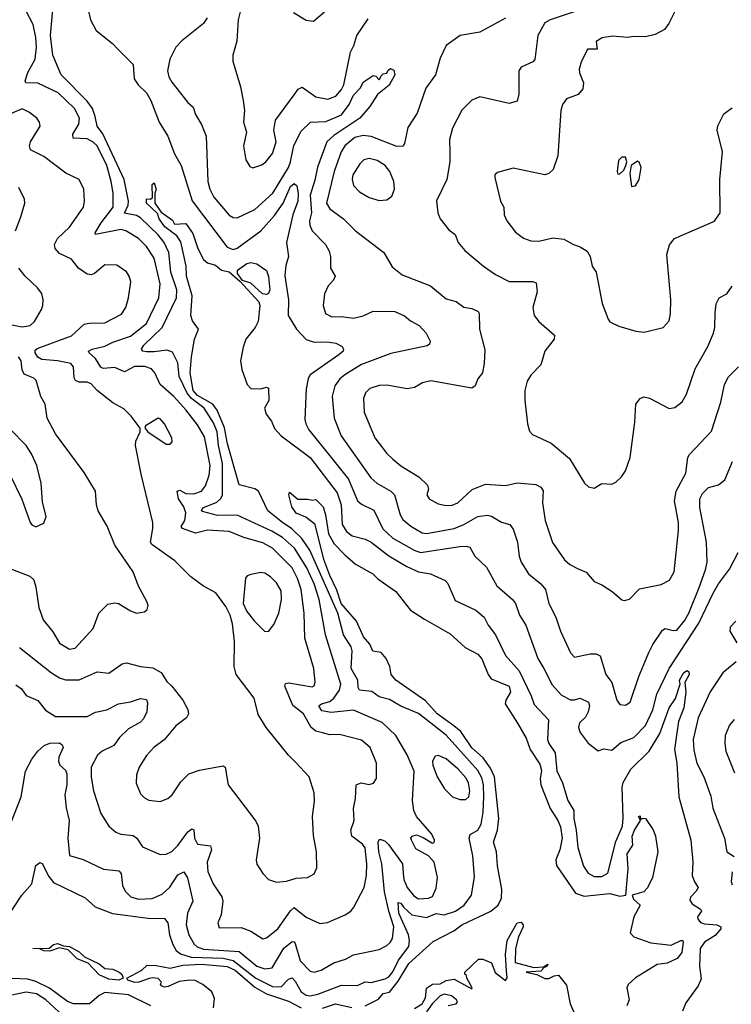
# Model space of a CAD drawing. Extents: x 1246169 to 1426871, y 660025 to 763458.
# Tile 80 of 256: x 1298143 to 1301751, y 682042 to 687035. Entities that reach past the tile are written whole.
import ezdxf

# ---------------------------------------------------------------- set-up
doc = ezdxf.new("R2010")
doc.units = 0

msp = doc.modelspace()

# ---------------------------------------------------------------- linework, layer by layer
at = {"layer": '0CON20XD'}
for points in [[(1298378.3, 683038.3), (1298394, 682975), (1298387.7, 682885), (1298396, 682796), (1298465, 682776.9), (1298568.1, 682728.1), (1298645, 682719.4), (1298656.7, 682705), (1298664.6, 682645), (1298677.7, 682615), (1298706.8, 682586.8), (1298744.7, 682575.3), (1298815, 682577.9), (1298865, 682600.9), (1298903.5, 682636.5), (1298945, 682698.2), (1298975, 682713.1), (1298993.3, 682683.3), (1299020.4, 682565), (1298992.9, 682505), (1298986.7, 682445), (1299000, 682395), (1299026.9, 682346.9), (1299042.9, 682332.9), (1299075, 682321), (1299255, 682310.4), (1299345, 682235.3), (1299385, 682221.2), (1299422.2, 682227.8), (1299482.5, 682327.5), (1299525, 682360.8), (1299535, 682358.9), (1299539.8, 682349.8), (1299565, 682261.8), (1299615, 682210), (1299635, 682205.4), (1299670.8, 682215), (1299735, 682252.1), (1299795, 682271.5), (1299835, 682292.9), (1299965, 682320.5), (1300005, 682340.5), (1300021.9, 682355), (1300032.5, 682375), (1300038.9, 682435), (1300013.8, 682513.8), (1299992.6, 682612.6), (1299979.2, 682755), (1299964, 682815), (1299960.4, 682865), (1299965, 682878), (1299975, 682878.6), (1299995, 682870), (1300012.9, 682852.9), (1300084.3, 682755), (1300086.9, 682705), (1300090.2, 682675), (1300107.4, 682635), (1300141.8, 682591.8), (1300165, 682576.6), (1300215, 682580), (1300235, 682589.4), (1300255, 682631.1), (1300261, 682685), (1300245, 682762.2), (1300215, 682794.2), (1300151.1, 682831.1), (1300128.8, 682875), (1300126.7, 682885), (1300133.3, 682895), (1300155, 682900.8), (1300188.3, 682888.3), (1300235, 682860), (1300245, 682862.5), (1300246, 682875), (1300231.8, 682905), (1300153.9, 682995), (1300141.1, 683025), (1300134.5, 683075), (1300142.2, 683225), (1300107.9, 683307.9), (1300050, 683405), (1299981.4, 683471.4), (1299835, 683533.7), (1299722.4, 683522.4), (1299675, 683530), (1299659.6, 683555), (1299672.5, 683565), (1299715, 683578.1), (1299735, 683594.8), (1299764.2, 683635), (1299771.2, 683665), (1299693.7, 683915), (1299661.9, 684095), (1299636.2, 684175), (1299598.8, 684255), (1299535.7, 684355), (1299475, 684408.5), (1299420.9, 684440.9), (1299245, 684522.2), (1299145, 684521.1), (1299070.5, 684540.5), (1299065.3, 684545), (1299070.7, 684559.3), (1299142, 684588), (1299163, 684607), (1299171.3, 684625), (1299171, 684785), (1299150.7, 684875), (1299144.2, 684945), (1299125, 684991.2), (1299078.9, 685065), (1299013.8, 685113.8), (1298991.3, 685141.3), (1298950.6, 685225), (1298945.2, 685295.2), (1298918.3, 685348.3), (1298890.1, 685360.1), (1298825, 685350), (1298785, 685350.9), (1298768, 685355), (1298761.1, 685365), (1298772.7, 685385), (1298865.1, 685474.9), (1298938, 685625), (1298938.8, 685665), (1298908.8, 685755), (1298898.3, 685855), (1298875.1, 685905.1), (1298845, 685944), (1298755, 686030.9), (1298735, 686041.6), (1298674.4, 686054.4), (1298692.6, 686095), (1298695.2, 686115), (1298672.2, 686225), (1298565, 686455.9), (1298535.2, 686495), (1298526.3, 686545), (1298511.4, 686585), (1298485, 686622.6), (1298352.5, 686755), (1298310.8, 686855), (1298299.8, 686955), (1298315.2, 687144.8)], [(1299277.5, 687145), (1299251.2, 687035), (1299243.7, 686926.3), (1299224, 686855), (1299223.8, 686825), (1299261.9, 686695), (1299275.6, 686625), (1299282, 686575), (1299277.5, 686515), (1299292.5, 686465), (1299278.1, 686395), (1299290, 686325), (1299310.3, 686290.3), (1299325, 686284), (1299370.3, 686299.7), (1299390.8, 686315), (1299425, 686356.2), (1299443.5, 686415), (1299431.4, 686475), (1299439.4, 686525), (1299535, 686654.3), (1299555, 686683.1), (1299575, 686692.2), (1299645, 686644), (1299705, 686632), (1299745, 686647.5), (1299775, 686681.2), (1299787, 686705), (1299819.4, 686870.6), (1299837.1, 686905), (1299851.3, 686955), (1299909.9, 687040.1)], [(1301015, 687094.6), (1300832, 687035), (1300805, 687018.6), (1300770.5, 686955), (1300755, 686833.3), (1300745, 686820.8), (1300685.6, 686794.4), (1300673.6, 686776.4), (1300672.7, 686657.3), (1300665, 686622.5), (1300625, 686610), (1300475, 686643.8), (1300435, 686627.5), (1300383.9, 686576.1), (1300337.5, 686485), (1300321.7, 686428.3), (1300323.6, 686363.6), (1300322.9, 686315), (1300308.5, 686225), (1300256.4, 686116.4), (1300262, 686055), (1300274, 686025), (1300318.9, 685968.9), (1300350.8, 685945), (1300365.8, 685905), (1300399.2, 685865), (1300495, 685784.4), (1300555, 685743.1), (1300625, 685707.9), (1300745, 685707.1), (1300761.3, 685701.3), (1300766.1, 685655), (1300744.5, 685575), (1300751.5, 685535), (1300774.4, 685505), (1300854.4, 685435), (1300851.9, 685415), (1300805.6, 685355), (1300785.5, 685284.5), (1300735, 685232), (1300715, 685202.5), (1300704.4, 685155), (1300704.4, 685105), (1300717.5, 684985), (1300728.3, 684948.3), (1300742.1, 684932.1), (1300837.2, 684887.2), (1300929.8, 684809.8), (1301006.7, 684685), (1301026.4, 684666.4), (1301055, 684660), (1301095, 684683.3), (1301145, 684680), (1301165, 684690), (1301193.9, 684716.1), (1301215, 684747.5), (1301237.5, 684815), (1301261.9, 684995), (1301266.7, 685085), (1301288.8, 685115), (1301307.3, 685122.7), (1301335.4, 685115.4), (1301435, 685064.3), (1301465, 685069.2), (1301502, 685098), (1301523.7, 685136.3), (1301567.9, 685265), (1301632.1, 685377.9), (1301660, 685445), (1301666.4, 685473.6), (1301668, 685548), (1301673.3, 685595), (1301688.8, 685625), (1301728, 685645), (1301755, 685683.8)], [(1299005, 684442.1), (1298967.5, 684455), (1298961.5, 684465), (1298980.8, 684495), (1298985.3, 684535), (1298975.3, 684565), (1298947.7, 684605), (1298941.1, 684645), (1298955, 684649.1), (1298985, 684632.4), (1299025, 684630.6), (1299065.2, 684644.8), (1299085, 684670.6), (1299104.1, 684725.9), (1299109.4, 684775), (1299080.5, 684920.5), (1299045, 684981.2), (1298985, 685056.7), (1298923.8, 685123.8), (1298854.7, 685185), (1298828.8, 685245), (1298810.6, 685265), (1298777.2, 685277.2), (1298725, 685276), (1298675, 685250.2), (1298625, 685271), (1298566.1, 685266.1), (1298555, 685273.3), (1298526.7, 685316.7), (1298494.3, 685345), (1298492, 685355), (1298510, 685365), (1298575, 685380.2), (1298615, 685400), (1298705, 685429.8), (1298786.1, 685495), (1298847.6, 685625), (1298854.7, 685695), (1298824.1, 685825), (1298785.2, 685885.2), (1298745, 685926.2), (1298681.4, 685965), (1298655, 685971.1), (1298526.4, 685946.4), (1298525.7, 685955), (1298556.6, 686005), (1298616, 686085), (1298616.7, 686155), (1298607, 686215), (1298584.4, 686295), (1298535.2, 686395), (1298515, 686414.7), (1298485, 686431.6), (1298414.4, 686435), (1298413.1, 686455), (1298443.3, 686505), (1298445.9, 686535), (1298421.1, 686585), (1298338.5, 686665), (1298235, 686712.5), (1298173.8, 686715), (1298170.8, 686725), (1298185, 686767.8), (1298221, 686835), (1298228, 686895), (1298225.2, 686945), (1298210.6, 687010.6), (1298175, 687079.2)], [(1298489.8, 687085), (1298501.7, 687035), (1298530.4, 686980.4), (1298613.8, 686915), (1298640.8, 686885), (1298717.8, 686807.8), (1298722.5, 686735), (1298743.3, 686705), (1298785, 686664.2), (1298808.5, 686625), (1298849.5, 686515), (1298893.5, 686445), (1298928.5, 686355), (1298962.3, 686295), (1299017.1, 686117.1), (1299195, 685881.6), (1299225, 685870), (1299245, 685876.1), (1299364.6, 685965), (1299435, 686042.4), (1299478.9, 686105), (1299515, 686189.2), (1299535, 686204.5), (1299548.1, 686191.9), (1299555.5, 686155.5), (1299552.4, 686115), (1299528.5, 686045), (1299495.3, 685905.3), (1299505.6, 685835), (1299491.4, 685788.6), (1299486.4, 685736.4), (1299505.4, 685615), (1299503.8, 685535), (1299546.4, 685465), (1299595, 685413.8), (1299635, 685399.7), (1299702.3, 685402.3), (1299745.3, 685395.3), (1299777.9, 685377.9), (1299784, 685365), (1299782, 685355), (1299761.4, 685335), (1299616.2, 685235), (1299604.7, 685215), (1299595, 685162.5), (1299588.5, 685008.5), (1299592.9, 684985), (1299609.1, 684955), (1299722.2, 684815), (1299809.8, 684705), (1299856.2, 684595), (1299875, 684579.1), (1299937.9, 684547.9), (1299983.8, 684453.8), (1300035, 684406.7), (1300142.5, 684345), (1300175, 684333.3), (1300375, 684363.3), (1300406, 684366), (1300425, 684360.6), (1300450.5, 684315), (1300508.9, 684258.9), (1300562.2, 684165), (1300641.5, 684095), (1300656.2, 684075), (1300676.4, 684015), (1300708.5, 683965), (1300769.2, 683795), (1300800, 683745), (1300842.2, 683662.2), (1300889.5, 683609.5), (1300935, 683586.4), (1300955, 683585.3), (1300985, 683594.5), (1301027.3, 683575), (1301030.9, 683555), (1301024.2, 683525), (1301011.2, 683498.8), (1300981.3, 683468.7), (1300975.5, 683445.5), (1300985, 683420), (1301025, 683365.7), (1301075, 683328), (1301105, 683337.1), (1301145, 683330.8), (1301189.9, 683370.1), (1301255.7, 683394.3), (1301315, 683456.5), (1301353.5, 683535), (1301373.3, 683615), (1301434.8, 683745.2), (1301585.2, 683975), (1301657.8, 684127.8), (1301685, 684174.7), (1301741.3, 684248.7), (1301785, 684334)], [(1299094, 687045), (1299074.3, 687015), (1298965, 686927.3), (1298934.6, 686895), (1298904, 686835), (1298892.5, 686775), (1298899.6, 686745), (1298915, 686718.9), (1298994.7, 686614.7), (1299022.1, 686592.1), (1299034.6, 686554.6), (1299065, 686504), (1299088.8, 686445), (1299097.5, 686215), (1299106.9, 686175), (1299127.7, 686135), (1299205, 686044.4), (1299225, 686032.2), (1299245, 686030.5), (1299335, 686073.3), (1299426, 686156), (1299505, 686286.2), (1299516.2, 686315), (1299532.3, 686397.7), (1299570.5, 686469.5), (1299618, 686515), (1299695, 686519.1), (1299775, 686553.4), (1299813, 686605), (1299835, 686651.9), (1299870, 686690), (1299885, 686718.8), (1299935, 686752.5), (1299948.3, 686748.3), (1299965, 686730), (1299977.5, 686752.5), (1299985, 686760), (1300005, 686763.8), (1300010.8, 686779.2), (1300022, 686788), (1300039.8, 686779.8), (1300044.5, 686755), (1300016.1, 686703.9), (1299957.5, 686655), (1299918, 686595), (1299868.1, 686535), (1299735, 686448.7), (1299700, 686415), (1299652, 686288), (1299638.8, 686221.2), (1299616, 686145), (1299621.6, 686055), (1299612, 686015), (1299613.3, 685993.3), (1299625.6, 685965), (1299693.1, 685895), (1299712.1, 685862.1), (1299718.5, 685835), (1299719.4, 685775), (1299742.5, 685735), (1299733.5, 685715), (1299707.5, 685685), (1299688.1, 685645), (1299681.5, 685585), (1299693.1, 685545), (1299725, 685528.2), (1299775, 685529.5), (1299835, 685520.9), (1299885, 685534), (1299935, 685556.2), (1300045, 685554.7), (1300094.1, 685534.1), (1300125, 685507.8), (1300167.5, 685485), (1300202.9, 685445), (1300223.8, 685405), (1300220.5, 685389.5), (1300208.9, 685381.1), (1300025, 685343.1), (1299875, 685286.7), (1299791.8, 685235), (1299766.6, 685213.4), (1299741.2, 685178.8), (1299727.8, 685125), (1299737.2, 685015), (1299772.5, 684925), (1299922.7, 684712.7), (1299954.1, 684684.1), (1300023.7, 684643.7), (1300042.5, 684625), (1300071.8, 684525), (1300085, 684501.1), (1300126.1, 684466.1), (1300183.6, 684433.6), (1300205, 684428.9), (1300345, 684454.3), (1300394.5, 684475), (1300465, 684515.3), (1300515, 684523.3), (1300535, 684517.8), (1300585, 684486.7), (1300628.6, 684475), (1300645, 684452), (1300666.2, 684386.2), (1300675.4, 684315.4), (1300685.5, 684285), (1300723.1, 684225), (1300785, 684173.5), (1300809.2, 684145), (1300825.4, 684075), (1300860.5, 684005), (1300884.6, 683934.6), (1300935, 683823.8), (1300955, 683802), (1301035, 683820), (1301065, 683818.9), (1301085, 683808.5), (1301115, 683713.8), (1301145, 683673.8), (1301169.6, 683585), (1301185, 683562.9), (1301215, 683558.6), (1301237.8, 683575), (1301281.5, 683705), (1301333.1, 683826.9), (1301352.7, 683867.3), (1301401.3, 683938.7), (1301415, 683947.5), (1301455, 683936.9), (1301475, 683938.9), (1301514, 683986), (1301535.6, 684025), (1301587.5, 684155), (1301619.7, 684245), (1301627.8, 684285), (1301624.6, 684385), (1301591.4, 684561.4), (1301590.9, 684605), (1301605, 684631.9), (1301635, 684662.2), (1301685, 684676.7), (1301717.8, 684702.2), (1301756.4, 684795)], [(1299531.3, 687071.3), (1299595, 687032), (1299632.3, 687027.7), (1299688, 687075)], [(1300605, 687042.7), (1300475, 686972.5), (1300375.7, 686954.3), (1300305.5, 686904.5), (1300275, 686840), (1300250.9, 686755), (1300201.7, 686688.3), (1300158.8, 686561.2), (1300111.5, 686488.5), (1300093.4, 686406.6), (1300085.4, 686394.6), (1300055, 686391.8), (1299925, 686442.9), (1299885, 686448.4), (1299842.8, 686437.2), (1299790.7, 686395), (1299772.4, 686365), (1299737.3, 686265), (1299698.6, 686105), (1299715, 686075.2), (1299785, 686024.6), (1299845, 685964.5), (1299989.2, 685855), (1300031.7, 685781.7), (1300081.3, 685741.3), (1300225, 685685.5), (1300305, 685620), (1300355, 685606.7), (1300395, 685577.5), (1300435, 685571.2), (1300466.7, 685555), (1300472.5, 685545), (1300473.3, 685465), (1300500.7, 685360.7), (1300498.3, 685291.7), (1300488.8, 685245), (1300466.4, 685213.6), (1300451.4, 685178.6), (1300435, 685166), (1300227, 685203), (1300185, 685192.9), (1300145, 685170.6), (1300106.6, 685163.4), (1300005, 685181.8), (1299965, 685180.9), (1299918, 685165), (1299896.3, 685143.7), (1299885.6, 685115), (1299889.5, 685045), (1299942.7, 684915), (1300005, 684835.7), (1300035, 684806.9), (1300075, 684772.2), (1300166.1, 684716.1), (1300211.2, 684675), (1300216.2, 684655), (1300206.2, 684625), (1300218.8, 684605), (1300265, 684579.2), (1300305, 684571.4), (1300335, 684573.1), (1300365, 684585.8), (1300437.4, 684652.6), (1300505, 684679.6), (1300605, 684672.9), (1300665, 684687.3), (1300758.9, 684678.9), (1300784.3, 684664.3), (1300796.5, 684646.5), (1300793.6, 684585), (1300806.2, 684496.2), (1300844.7, 684384.7), (1300905, 684295.6), (1300932.6, 684272.6), (1300975, 684250.6), (1301015, 684233.1), (1301055, 684186.2), (1301095, 684168.8), (1301146.7, 684135), (1301195, 684093.3), (1301209.3, 684089.3), (1301235, 684096.7), (1301285, 684148.8), (1301395, 684171.2), (1301437.3, 684192.7), (1301460.8, 684235), (1301482.5, 684445), (1301482.4, 684485), (1301461.8, 684595), (1301470.3, 684645), (1301520, 684735), (1301530.8, 684815), (1301539.1, 684830.9), (1301650.8, 684949.2), (1301698.2, 685095), (1301715.5, 685185), (1301736.5, 685223.5), (1301787.5, 685275)], [(1301463.6, 687076.4), (1301434.3, 687015), (1301412.5, 686985), (1301365, 686959.4), (1301315, 686948.5), (1301255, 686950.6), (1301225, 686945.5), (1301148, 686952), (1301096.4, 686943.6), (1301066, 686925), (1301070, 686885), (1301021.2, 686885), (1300989.7, 686820.3), (1300979.2, 686785), (1300980.8, 686765), (1301001.4, 686715), (1300997.5, 686685), (1300975, 686656), (1300915, 686634), (1300894.5, 686605.5), (1300885.6, 686575)], [(1298142.2, 683852.2), (1298305, 683722.9), (1298345, 683697.9), (1298375, 683687.3), (1298445, 683687.5), (1298535, 683728.5), (1298595, 683721.1), (1298662.1, 683767.9), (1298685, 683773.1), (1298755, 683754.5), (1298817.8, 683747.8), (1298860, 683725), (1298888.7, 683678.7), (1298915, 683656.2), (1298969.4, 683585), (1298995, 683536.7), (1298999.2, 683515), (1298988.8, 683495), (1298934.2, 683455), (1298875, 683383.8), (1298823.8, 683345), (1298785.5, 683304.5), (1298748.6, 683245), (1298735.8, 683205), (1298732.7, 683162.7), (1298755, 683110), (1298775, 683088.8), (1298797.7, 683077.7), (1298855, 683071.2), (1298894.2, 683085.8), (1298916, 683105), (1298959.8, 683170.2), (1298999.8, 683210.2), (1299055, 683229.5), (1299175, 683251.2), (1299184, 683244), (1299199.2, 683155), (1299340.9, 682970.9), (1299351.9, 682945), (1299358.9, 682885), (1299341.4, 682775), (1299345, 682753.3), (1299375, 682706.2), (1299405, 682675.8), (1299445, 682660.8), (1299495, 682666.9), (1299545, 682681.1), (1299602.5, 682685), (1299635.5, 682704.5), (1299650, 682735), (1299647.8, 682815), (1299632.6, 682897.4), (1299626.7, 682995), (1299637.4, 683072.6), (1299635.5, 683114.5), (1299610.6, 683195), (1299540.8, 683270.8), (1299505.4, 683305.4), (1299392, 683445), (1299351.9, 683511.9), (1299332, 683595), (1299241.1, 683715), (1299229.5, 683755), (1299232.4, 683882.4), (1299222.1, 683972.1), (1299210.8, 684015), (1299188.7, 684058.7), (1299137.9, 684127.9), (1299075, 684163.1), (1299010.1, 684210.1), (1298930.2, 684290.2), (1298813.6, 684373.6), (1298805.6, 684385), (1298818.5, 684455), (1298817.1, 684485), (1298759.5, 684730.5), (1298729.4, 684875), (1298731.7, 684898.3), (1298753.3, 684945), (1298753, 684963), (1298708, 685025), (1298671.3, 685061.3), (1298615, 685092.5), (1298535, 685154), (1298505, 685189.2), (1298485, 685197.5), (1298445, 685197.1), (1298425.6, 685205), (1298419.1, 685219.1), (1298416.1, 685275), (1298402, 685292), (1298335, 685305.4), (1298255, 685311.1), (1298234.2, 685324.2), (1298220.9, 685345), (1298221.5, 685358.5), (1298231.8, 685368.2), (1298405, 685432.8), (1298469.4, 685490.6), (1298495, 685496.5), (1298575, 685497.3), (1298658.6, 685541.4), (1298680.9, 685575), (1298694.6, 685625.4), (1298705.6, 685705), (1298698.1, 685735), (1298685, 685755.8), (1298635, 685790), (1298575, 685792.5), (1298521.9, 685748.1), (1298505, 685741.8), (1298485, 685744.6), (1298441.9, 685775), (1298405, 685820.6), (1298345, 685850), (1298323.3, 685875), (1298319.5, 685895), (1298334.5, 685925), (1298395, 685982.5), (1298465.6, 686085), (1298472.2, 686115), (1298468.1, 686175), (1298444.3, 686224.3), (1298376.9, 686256.9), (1298265, 686340.8), (1298198.1, 686375), (1298192.2, 686395), (1298197.3, 686415), (1298246, 686495), (1298243.8, 686515), (1298230, 686535), (1298192, 686565), (1298155, 686583.1), (1298085, 686553.5)], [(1300885.6, 686575), (1300870.8, 686345), (1300848, 686275), (1300825.5, 686254.5), (1300805, 686248.6), (1300645, 686282), (1300565, 686260), (1300552.3, 686247.7), (1300551.2, 686235), (1300580, 686115), (1300598, 686085), (1300599.2, 686045), (1300612, 686015), (1300657.3, 685957.3), (1300696.8, 685926.8), (1300734.5, 685914.5), (1300775, 685911.4), (1300845, 685928.6), (1300902.1, 685922.1), (1300950.8, 685895), (1300985, 685883.8), (1301020.5, 685860.5), (1301035.6, 685835), (1301045.8, 685785), (1301065.7, 685755), (1301095.9, 685595.9), (1301126.1, 685516.1), (1301135, 685503.3), (1301180.5, 685480.5), (1301265.9, 685455.9), (1301308.8, 685451.2), (1301405, 685473.8), (1301435, 685507.5), (1301442.9, 685545), (1301444.5, 685615), (1301423.1, 685845), (1301437.3, 685892.7), (1301462.5, 685925), (1301665, 686013.3), (1301693.8, 686055), (1301693.2, 686225), (1301706.4, 686365), (1301679.1, 686475), (1301682.9, 686497.1), (1301712, 686558), (1301755, 686588.6)], [(1299965, 686118.8), (1300005, 686122.2), (1300029.8, 686140.2), (1300043.5, 686175), (1300040.4, 686215), (1300019.3, 686265), (1299996.4, 686295), (1299955, 686321.6), (1299915, 686331.5), (1299887.5, 686325), (1299867.5, 686305), (1299832.2, 686247.8), (1299827.9, 686225), (1299835.2, 686195), (1299865, 686161.6), (1299915, 686133), (1299965, 686118.8)], [(1301175, 686252.5), (1301185, 686253.3), (1301205, 686272.5), (1301216.7, 686295), (1301221.2, 686315), (1301215, 686337.5), (1301195, 686337.5), (1301179.5, 686320.5), (1301171.2, 686265), (1301175, 686252.5)], [(1301245, 686190), (1301265, 686192.5), (1301283.8, 686225), (1301293.3, 686285), (1301285, 686310), (1301275, 686317.5), (1301243.3, 686295), (1301236, 686255), (1301245, 686190)], [(1299925, 682153.4), (1299995, 682171), (1300015, 682182.2), (1300035, 682206.7), (1300063.3, 682266.7), (1300115, 682335.5), (1300119.2, 682365), (1300114, 682395), (1300064.9, 682505), (1300062.2, 682557.8), (1300075, 682554.4), (1300087.9, 682535), (1300131.8, 682495), (1300205, 682481.6), (1300255, 682502.5), (1300295, 682495.4), (1300353.1, 682515), (1300396.2, 682545), (1300433.8, 682595), (1300448.6, 682688.6), (1300440.8, 682795), (1300421.1, 682885), (1300427.4, 682902.6), (1300465, 682925.5), (1300482.9, 682955), (1300493.4, 683016.6), (1300495.5, 683094.5), (1300493.5, 683155), (1300485, 683190.4), (1300465, 683227.3), (1300422.6, 683275), (1300305, 683406.4), (1300165, 683516.9), (1300075, 683553.8), (1300018.5, 683588.5), (1299965, 683601.5), (1299928, 683628), (1299865, 683635.6), (1299858.7, 683648.7), (1299857.6, 683685), (1299823.3, 683745), (1299828.2, 683835), (1299823.5, 683855), (1299783.9, 683915), (1299755.2, 684025), (1299614.2, 684345), (1299573.5, 684405), (1299522.5, 684452.5), (1299474.7, 684485), (1299401.5, 684545), (1299354.2, 684645), (1299335, 684656.9), (1299255, 684675.8), (1299195.9, 684884.1), (1299181.4, 684965), (1299143.8, 685055), (1299122.5, 685085), (1299045, 685129.2), (1299022.8, 685155), (1299007.5, 685245), (1299013.8, 685326.2), (1299028.6, 685415), (1299049.2, 685465), (1299018.8, 685508.8), (1299010, 685535), (1299016.7, 685635), (1298989.2, 685735), (1298986.4, 685785), (1298959.4, 685909.4), (1298939, 685939), (1298879.3, 685985), (1298850.4, 686025), (1298841.9, 686051.9), (1298785.8, 686105), (1298785, 686126.2), (1298805.8, 686124.2), (1298816.4, 686133.6), (1298815, 686200), (1298825, 686207.5), (1298835.4, 686175), (1298828.1, 686155), (1298827.5, 686105), (1298859.7, 686059.7), (1298918, 686018), (1298928.3, 685998.3), (1298985, 686000.8), (1299021.5, 685951.5), (1299045.5, 685875), (1299075, 685818.5), (1299095, 685802.9), (1299135, 685790), (1299165.7, 685765.7), (1299205, 685756.7), (1299259.4, 685709.4), (1299355.3, 685605), (1299360.4, 685585), (1299351.3, 685505), (1299336, 685475), (1299290, 685415), (1299275.3, 685375), (1299262.2, 685305), (1299269.4, 685260.6), (1299296.9, 685185), (1299315, 685165.7), (1299365, 685163.6), (1299395, 685172), (1299405, 685166.7), (1299405.5, 685104.5), (1299384, 685065), (1299392.9, 685035), (1299419, 684999), (1299435, 684961.8), (1299469.2, 684925), (1299615.8, 684815.8), (1299752.9, 684635), (1299772.6, 684575), (1299778.4, 684475), (1299798.9, 684438.9), (1299828, 684418), (1299895, 684400.6), (1299925, 684386.4), (1300015, 684316.4), (1300105, 684262.3), (1300165, 684235.3), (1300225, 684224.5), (1300300.4, 684190.4), (1300313.8, 684176.2), (1300350.4, 684090.4), (1300455, 684040.5), (1300498.2, 684005), (1300517.9, 683965), (1300554.6, 683915), (1300605, 683811.4), (1300675, 683732.5), (1300736.3, 683606.3), (1300751.8, 683561.8), (1300823.3, 683485), (1300818, 683385), (1300824.8, 683364.8), (1300857, 683317), (1300865.3, 683225.3), (1300895.2, 683165.2), (1300921.5, 683075), (1300952.7, 683025), (1300952.5, 682985), (1300964.7, 682925), (1300972.3, 682837.7), (1301002, 682742), (1301025, 682707.8), (1301055, 682690), (1301095, 682689.6), (1301125, 682707.8), (1301165, 682868), (1301198.4, 682945), (1301202.3, 682987.7), (1301197, 683143), (1301202.9, 683167.1), (1301241.3, 683235), (1301333.9, 683326.1), (1301388.8, 683415), (1301435, 683546.2), (1301467.4, 683592.6), (1301490.6, 683665), (1301488.2, 683685), (1301510.3, 683725), (1301526.7, 683735), (1301535, 683728.8), (1301536.6, 683715), (1301515.7, 683674.3), (1301520, 683625), (1301509.5, 683545), (1301483.3, 683476.7), (1301473.1, 683406.9), (1301462.7, 683335), (1301475.2, 683265), (1301485.4, 683095), (1301544.7, 682874.7), (1301555.5, 682765), (1301552.7, 682695), (1301563.3, 682663.3), (1301582.7, 682635), (1301572.5, 682615), (1301542.9, 682585), (1301540.4, 682570.4), (1301552.2, 682552.2), (1301594.2, 682525), (1301599.2, 682515), (1301580, 682485), (1301580.8, 682475), (1301595, 682457.5), (1301615, 682449.6), (1301677.5, 682445), (1301697.1, 682435), (1301696.9, 682425), (1301669.1, 682390.9), (1301615, 682357.2), (1301592.5, 682325), (1301588.9, 682235), (1301598.1, 682171.9), (1301583.1, 682135), (1301519.7, 682050.3), (1301502.4, 682007.6)], [(1298122.2, 685965), (1298148.1, 686035), (1298169.2, 686105), (1298167.5, 686125), (1298138, 686185)], [(1299395, 685641.3), (1299374.6, 685644.6), (1299315, 685698.4), (1299272, 685712), (1299247.6, 685747.6), (1299247.1, 685765), (1299295, 685798.9), (1299314.1, 685804.1), (1299345, 685796.7), (1299395, 685763.3), (1299405, 685733.3), (1299411.6, 685665), (1299405, 685645.9), (1299395, 685641.3)], [(1298085, 685491.1), (1298155, 685477.1), (1298196.2, 685485), (1298217.5, 685505), (1298254.2, 685565), (1298260, 685585), (1298262.2, 685615), (1298255, 685646), (1298232.9, 685675), (1298170, 685735), (1298138.9, 685775)], [(1298469.1, 684739.1), (1298325.2, 684935), (1298296.9, 684985), (1298282.9, 685015), (1298272.9, 685085), (1298250, 685125), (1298226.9, 685205), (1298215, 685217.8), (1298165, 685237.1), (1298155, 685260), (1298150, 685305), (1298137.3, 685325)], [(1298905, 684883.3), (1298916.7, 684895), (1298913.8, 684915), (1298877.5, 684985), (1298855, 685011.2), (1298845, 685013.8), (1298780, 684975), (1298777.5, 684965), (1298792.5, 684945), (1298885, 684883.3), (1298905, 684883.3)], [(1298225, 684463.8), (1298265, 684482.5), (1298276.7, 684515), (1298259.3, 684589.3), (1298252.5, 684685), (1298230.6, 684775), (1298203.3, 684833.3), (1298175, 684876.2), (1298097.1, 684957.1)], [(1298085, 684255.6), (1298195, 684213.3), (1298214, 684194), (1298225, 684157.5), (1298239.5, 684055), (1298261.7, 683991.7), (1298310.2, 683930.2), (1298345, 683872.9), (1298395, 683843.8), (1298425, 683848.9), (1298515, 683947.5), (1298544.4, 684025), (1298589.1, 684070.9), (1298622.8, 684077.2), (1298643.9, 684073.9), (1298705, 684037.1), (1298735, 684026), (1298775, 684032.5), (1298790, 684045), (1298793.8, 684065), (1298787.1, 684085), (1298745, 684163.3), (1298717.5, 684235), (1298625, 684370), (1298586.1, 684466.1), (1298540.6, 684545), (1298532, 684575), (1298526.7, 684645), (1298469.1, 684739.1)], [(1298094.2, 684725), (1298153, 684603), (1298196.2, 684485), (1298205, 684473.3), (1298225, 684463.8)], [(1299895, 682034.3), (1299961.7, 682068.3), (1299985, 682096.7), (1300017.1, 682102.9), (1300061.1, 682158.9), (1300115, 682248.8), (1300239.9, 682360.1), (1300344.5, 682415), (1300384.5, 682445), (1300531.5, 682515), (1300569.1, 682545), (1300585, 682580), (1300586.5, 682625), (1300565.2, 682745), (1300560.4, 682815), (1300544.8, 682865), (1300566.1, 682925), (1300572.5, 682985), (1300550.6, 683195), (1300530.2, 683240.2), (1300492.8, 683292.8), (1300435, 683342.2), (1300379, 683425), (1300343.8, 683455), (1300259.6, 683515), (1300200.7, 683580.7), (1300050.5, 683685), (1300025.9, 683715), (1300019.5, 683755), (1300001.4, 683795), (1299975, 683826.2), (1299933.3, 683833.3), (1299918.6, 683868.6), (1299885.5, 683905), (1299851.2, 683985), (1299772, 684075), (1299751.4, 684141.4), (1299715, 684216.5), (1299685, 684297.5), (1299640.8, 684475), (1299593.2, 684513.2), (1299545, 684533.1), (1299522.1, 684565), (1299508, 684625), (1299511.2, 684638.8), (1299553.8, 684603.8), (1299603.3, 684603.3), (1299625, 684598.1), (1299645, 684601.2), (1299681.2, 684565), (1299693.6, 684525), (1299708, 684428), (1299737.9, 684377.9), (1299791.5, 684321.5), (1299845, 684273.5), (1299934, 684225), (1299959.4, 684199.4), (1300050, 684135), (1300125, 684041.4), (1300195, 683994.4), (1300325, 683921.5), (1300402, 683852), (1300465, 683818.1), (1300485, 683794), (1300517.7, 683715), (1300532.9, 683692.9), (1300623.6, 683655), (1300630.4, 683625), (1300608.2, 683585), (1300604.5, 683565), (1300667.5, 683467.5), (1300711, 683391), (1300731.6, 683335), (1300780, 683260), (1300788, 683228), (1300781.4, 683185), (1300785.5, 683155), (1300831.7, 683035), (1300870.9, 682975), (1300885, 682941.9), (1300892.3, 682885), (1300881.4, 682825), (1300861.5, 682775), (1300865, 682746.2), (1300960.9, 682605), (1301005, 682590.2), (1301135, 682603.3), (1301185, 682590.8), (1301215.8, 682595), (1301228.4, 682728.4), (1301223.3, 682805), (1301250.9, 682849.1), (1301248.3, 682895), (1301259, 682925), (1301290, 682975), (1301280, 682995), (1301287.7, 682997.7), (1301290, 682980), (1301303.3, 682986.7), (1301315, 682983.8), (1301355, 682926.7), (1301365.6, 682895), (1301377.5, 682815), (1301350.5, 682685), (1301325, 682632), (1301307.8, 682612.2), (1301247.5, 682595), (1301255.5, 682575), (1301288.2, 682545), (1301256.4, 682485), (1301238.6, 682405), (1301256.2, 682385), (1301343.1, 682353.1), (1301445, 682341.5), (1301495, 682365.4), (1301505.3, 682365.3), (1301506.8, 682356.8), (1301499.2, 682305), (1301475.4, 682275), (1301425, 682250.9), (1301375, 682244.6), (1301265, 682177.1), (1301227.1, 682142.9), (1301221.4, 682125), (1301232.5, 682065), (1301220.8, 682035)], [(1298122.7, 683662.7), (1298151.7, 683641.7), (1298175, 683608.5), (1298235, 683583.5), (1298273.2, 683533.2), (1298325, 683502.2), (1298485, 683501.1), (1298527.1, 683522.9), (1298585, 683536), (1298643.8, 683565), (1298705, 683575.3), (1298755, 683592.4), (1298785, 683587.5), (1298790.9, 683570.9), (1298787.2, 683525), (1298771.1, 683488.9), (1298755, 683472.9), (1298695, 683439.3), (1298649.5, 683395), (1298620.4, 683355), (1298561.5, 683325), (1298538.2, 683305), (1298505.4, 683245), (1298504.7, 683194.7), (1298516.4, 683125), (1298555, 683010), (1298595.3, 682945.3), (1298630.8, 682915), (1298655, 682905.5), (1298718.2, 682898.2), (1298736.7, 682885), (1298765, 682840.6), (1298855, 682801.8), (1298885, 682802.7), (1298915, 682817.5), (1298945, 682847.3), (1298995, 682917.3), (1299015, 682931.4), (1299026.3, 682926.3), (1299028.7, 682885), (1299044.5, 682855), (1299110, 682845), (1299115.5, 682825), (1299093, 682763), (1299096.9, 682715), (1299123.1, 682653.1), (1299167, 682587), (1299172.1, 682565), (1299164.4, 682495.6), (1299146.7, 682455), (1299155, 682430), (1299265, 682430.9), (1299315, 682413.5), (1299375, 682374.3), (1299395, 682380), (1299451.8, 682425), (1299515, 682516.5), (1299535, 682532.3), (1299595, 682483.9), (1299665, 682452.5), (1299703, 682457), (1299793.4, 682496.6), (1299821.4, 682515), (1299836.1, 682533.9), (1299888.9, 682635), (1299900.4, 682695), (1299902.9, 682755), (1299894.6, 682835), (1299881.5, 682855), (1299827.3, 682895), (1299821.1, 682925), (1299839.3, 682975), (1299835.8, 683035), (1299845.3, 683085.3), (1299848, 683155), (1299874.4, 683165.6), (1299915, 683157.3), (1299936.3, 683163.7), (1299952.1, 683187.9), (1299952.5, 683265), (1299918.9, 683345), (1299875, 683381.1), (1299765, 683410.5), (1299715, 683408.9), (1299678, 683418), (1299645, 683427.8), (1299620.9, 683445), (1299581.2, 683515), (1299528, 683558), (1299487.2, 683655), (1299491.1, 683668.9), (1299506.9, 683673.1), (1299625, 683652.5), (1299635, 683657.5), (1299641.5, 683675), (1299634.6, 683745.4), (1299588.5, 683898.5), (1299585.2, 684025), (1299569.4, 684145), (1299552, 684202), (1299525, 684256.1), (1299424, 684355), (1299375, 684382.2), (1299279.1, 684409.1), (1299205, 684439.7), (1299095, 684446), (1299035, 684431.3), (1299005, 684442.1)], [(1299405, 683932.5), (1299432, 683968), (1299457.5, 684025), (1299470, 684095), (1299468.5, 684138.5), (1299445, 684180), (1299415, 684210), (1299385, 684228.9), (1299365, 684232.2), (1299315, 684222.5), (1299296.7, 684215), (1299287.7, 684202.3), (1299276, 684075), (1299295, 684033.3), (1299334, 683985), (1299384.4, 683934.4), (1299405, 683932.5)], [(1301774.3, 683985), (1301745.6, 683955), (1301743.7, 683933.7), (1301779.2, 683875)], [(1301775, 683778), (1301707.8, 683722.2), (1301642.6, 683627.4), (1301581.8, 683495), (1301557.2, 683385), (1301560.4, 683330.4), (1301576, 683265), (1301610.8, 683195), (1301647.4, 683097.4), (1301656.8, 683036.8), (1301715.5, 682885), (1301728.5, 682815), (1301765, 682790.9)], [(1301765, 683485.8), (1301741.7, 683458.3), (1301719.5, 683405), (1301717.3, 683365), (1301723.5, 683325), (1301766.5, 683216.5)], [(1298101.1, 682968.9), (1298149.7, 683095), (1298173.2, 683225), (1298205, 683285.8), (1298235, 683325.8), (1298266.7, 683355), (1298295, 683366.4), (1298345, 683368.4), (1298358.6, 683358.6), (1298363.6, 683345), (1298341.9, 683295), (1298339.4, 683275), (1298346, 683255), (1298375, 683228.8), (1298381.4, 683211.4), (1298381.5, 683155), (1298371.1, 683105), (1298378.3, 683038.3)], [(1300405, 683080.9), (1300419.6, 683095), (1300425.2, 683125), (1300418.7, 683165), (1300405, 683190.4), (1300365.3, 683235), (1300305, 683286.8), (1300265, 683304.3), (1300249.2, 683300.8), (1300235.6, 683275), (1300237.8, 683255), (1300259.5, 683195), (1300297.3, 683135), (1300337.1, 683095), (1300375, 683081.3), (1300405, 683080.9)], [(1298058.3, 682451.7), (1298153.7, 682596.3), (1298205, 682653.3), (1298224, 682746), (1298245, 682760.7), (1298256.2, 682756.2), (1298289.9, 682689.9), (1298315, 682660), (1298475, 682582.2), (1298525.9, 682535.9), (1298613.3, 682503.3), (1298795, 682479.6), (1298877.7, 682477.7), (1298893.6, 682455), (1298902.3, 682395), (1298920, 682345), (1298936.8, 682315), (1298957.5, 682297.5), (1299011.9, 682281.9), (1299175, 682275.8), (1299224.6, 682264.6), (1299339.6, 682175), (1299425, 682132.4), (1299468.6, 682131.4), (1299505, 682169.6), (1299525, 682176.9), (1299540.2, 682160.2), (1299569.2, 682105), (1299595, 682089.1), (1299615, 682085.2), (1299655, 682093.4), (1299775, 682139.2), (1299855, 682137.5), (1299895, 682156.8), (1299925, 682153.4)], [(1301755.3, 682714.7), (1301750, 682665), (1301755, 682648)], [(1300145, 682020.8), (1300182.9, 682045), (1300200.6, 682075), (1300205.8, 682124.2), (1300235.4, 682144.6), (1300275, 682146.5), (1300305, 682162.2), (1300345, 682168.8), (1300435, 682120), (1300437.5, 682125), (1300410, 682175), (1300408.3, 682188.3), (1300400, 682195), (1300400, 682205), (1300468.3, 682271.7), (1300491.7, 682271.7), (1300535, 682252.5), (1300553.6, 682203.6), (1300605, 682163.3), (1300613.9, 682176.1), (1300611.4, 682211.4), (1300605.4, 682295), (1300613.7, 682366.3), (1300665, 682454.5), (1300685, 682457.9), (1300695.5, 682445.5), (1300695.7, 682435), (1300671.9, 682385), (1300655.9, 682325), (1300655, 682253.3), (1300748.7, 682228.7), (1300798.3, 682231.7), (1300820, 682245), (1300815.9, 682234.1), (1300801.7, 682228.3), (1300785, 682210), (1300710, 682205), (1300765, 682192.5), (1300805, 682172.5), (1300825, 682172.5), (1300853, 682187), (1300875, 682190), (1300915, 682140), (1300934.3, 682045), (1300964.3, 681975)], [(1298645, 682164.7), (1298595, 682169.8), (1298545, 682190.9), (1298489.9, 682249.9), (1298435, 682272.9), (1298388.3, 682318.3), (1298345, 682327.8), (1298295, 682310.9), (1298265, 682313.3), (1298245, 682324.2), (1298210, 682325), (1298293.1, 682326.9), (1298315, 682345.3), (1298335, 682351.1), (1298365, 682338.1), (1298395, 682335.4), (1298445, 682307.8), (1298472.2, 682282.2), (1298545, 682247.8), (1298575, 682223.6), (1298615, 682220), (1298647.8, 682205), (1298660.6, 682195), (1298667.5, 682175), (1298645, 682164.7)], [(1299126.2, 682025), (1299130.7, 682070.7), (1299116.7, 682105), (1299072.1, 682142.1), (1299032.4, 682162.4), (1299005, 682164.5), (1298952, 682158), (1298895, 682132), (1298875, 682128.8), (1298862.5, 682135), (1298857.5, 682145), (1298862.5, 682155), (1298845, 682172.5), (1298815, 682176.2), (1298795, 682171.4), (1298746.1, 682153.9), (1298726.7, 682153.3), (1298691.2, 682165), (1298686.7, 682175), (1298762, 682215), (1298788.9, 682241.1), (1298835, 682239.3), (1298905, 682225.6), (1298969.4, 682240.6), (1299065.1, 682245.1), (1299195, 682233.4), (1299235, 682215.1), (1299335, 682128.8), (1299395, 682095.8), (1299505, 682058.3), (1299569.6, 682025)], [(1298808.2, 682035), (1298695, 682090.3), (1298575, 682102), (1298545, 682086.2), (1298496.3, 682043.7), (1298415, 682045.2), (1298385, 682057.1), (1298293.4, 682123.4), (1298225, 682158.1), (1298185, 682169.3), (1298105, 682172.5)], [(1298040.1, 680669.9), (1298150.6, 680789.4), (1298213.6, 680846.4), (1298305, 680974.5), (1298355, 681016.2), (1298388.7, 681065), (1298396.2, 681145), (1298418.1, 681255), (1298455.8, 681315), (1298473.3, 681356.7), (1298538.5, 681431.5), (1298572.5, 681547.5), (1298635, 681652.5), (1298679.3, 681800.7), (1298675, 681866.2), (1298646.9, 681886.9), (1298575, 681903.5), (1298465, 681954), (1298405, 681955.8), (1298385, 681963.8), (1298275.8, 682065), (1298228.5, 682095), (1298175, 682103.2), (1298095, 682087)], [(1300315, 682036), (1300356.1, 682043.9), (1300363.3, 682055), (1300358, 682065), (1300332, 682085), (1300294.3, 682094.3), (1300275, 682085.4), (1300234.7, 682045.3), (1300205.8, 682004.2)], [(1299678.3, 682021.7), (1299744.2, 682044.2), (1299826.6, 682026.6)]]:
    msp.add_lwpolyline(points, dxfattribs=at)

doc.saveas('drawing.dxf')
